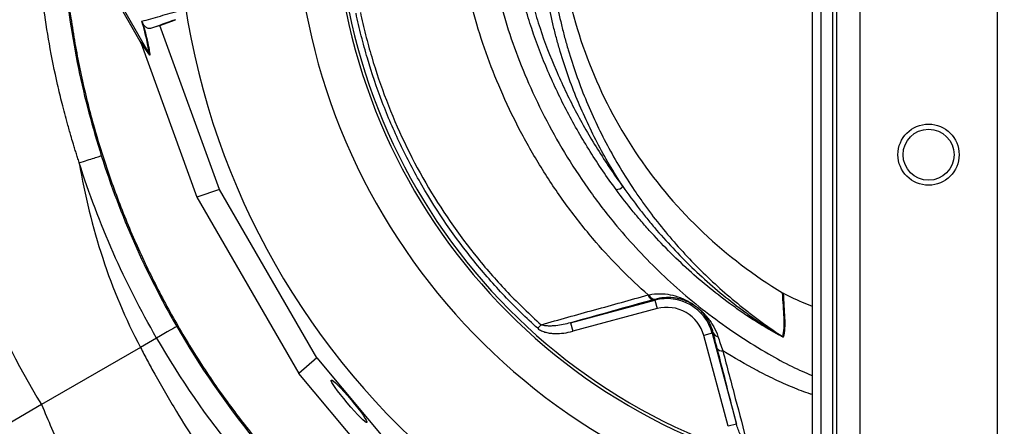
# Model space of a CAD drawing. Header units: millimetres. Extents: x 6 to 914, y 11 to 1153.
# Tile 3 of 17: x 213 to 551, y 345 to 485. Entities that reach past the tile are written whole.
import ezdxf

# ---------------------------------------------------------------- set-up
doc = ezdxf.new("R2010")
doc.units = ezdxf.units.MM

msp = doc.modelspace()

# ---------------------------------------------------------------- linework, layer by layer
at = {"color": 7, "linetype": 'Continuous', "lineweight": 25}
for p, q in [((485.09, 673.25), (485.09, 25.84)), ((488.16, 643.25), (488.16, 25.84)), ((492.16, 643.25), (492.16, 25.84)), ((493.54, 643.25), (493.54, 25.84)), ((501.53, 643.25), (501.53, 25.84)), ((548.66, 643.25), (548.66, 25.84)), ((229.29, 520.81), (254.45, 477.24)), ((246.23, 492.65), (257.63, 472.92)), ((261.26, 482.65), (266.61, 484.59)), ((266.61, 484.59), (266.49, 484.56)), ((261.26, 482.65), (258.07, 481.57)), ((281.75, 426.26), (261.26, 482.65)), ((254.45, 477.24), (257.63, 472.9)), ((257.88, 472.38), (254.69, 476.72)), ((254.8, 476.42), (273.97, 423.62)), ((233.59, 435.44), (233.61, 435.48)), ((281.75, 426.26), (273.97, 423.62)), ((315.09, 368.51), (281.75, 426.26)), ((273.97, 423.62), (308.92, 363.09)), ((402.18, 380.54), (431.19, 388.31)), ((431.96, 385.41), (402.96, 377.64)), ((431.11, 388.6), (431.19, 388.31)), ((431.19, 388.31), (431.96, 385.41)), ((482.62, 387.23), (485.09, 386.25)), ((392.1, 379.9), (390.97, 378.65)), ((402.18, 380.54), (402.96, 377.64)), ((260.16, 375.3), (254.63, 372.1)), ((450.85, 376.96), (447.95, 376.18)), ((456.3, 345.01), (447.95, 376.18)), ((451.2, 377.05), (450.85, 376.96)), ((450.85, 376.96), (459.2, 345.79)), ((254.63, 372.1), (220.65, 352.49)), ((315.09, 368.51), (308.92, 363.09)), ((315.09, 368.51), (353.69, 322.57)), ((345.05, 320.09), (308.92, 363.09)), ((220.65, 352.49), (93.88, 279.29)), ((459.2, 345.79), (456.3, 345.01))]:
    msp.add_line(p, q, dxfattribs=at)
at = {"color": 7, "linetype": 'Continuous', "lineweight": 25, "flags": 128}
msp.add_lwpolyline([(267.06, 379.28), (266.83, 379.15), (266.37, 378.88), (265.7, 378.5), (264.84, 378), (263.82, 377.41), (262.67, 376.74), (261.44, 376.03), (260.16, 375.3)], dxfattribs=at)
at = {"color": 7, "linetype": 'Continuous', "lineweight": 25}
for radius in [10.5, 8.75]:
    msp.add_circle((525.09, 438.25), radius, dxfattribs=at)
for centre, radius, start, end in [((525.09, 528.25), 258.01, 91.5972, 261.0813), ((525.09, 528.25), 217.51, 98.7265, 259.403), ((525.09, 528.25), 204, 98.9389, 258.6923), ((525.09, 528.25), 203, 98.8644, 258.6358), ((417.44, 430.36), 4.13, 275.7511, 312.2187), ((430.9, 390.63), 2.14, 194.3222, 265.7784), ((431.22, 390.73), 2.13, 195.1584, 266.8874), ((435.34, 372.8), 16.05, 15, 105), ((435.34, 372.8), 13.05, 15, 105), ((525.09, 528.25), 297.95, 209.9998, 219.0236), ((525.09, 528.25), 305.92, 210, 219.0552), ((452.95, 377.76), 1.89, 202.1491, 265.0581), ((476.68, 378.34), 3.02, 238.2193, 241.8524), ((454.11, 372.73), 1.84, 212.5793, 280.9488)]:
    msp.add_arc(centre, radius, start, end, dxfattribs=at)
msp.add_ellipse((254.03, 477.75), major_axis=(-5.92, 16.23), ratio=0.015428, start_param=4.624766, end_param=4.642972, dxfattribs=at)
msp.add_ellipse((326.23, 353.59), major_axis=(-6.12, 7.29), ratio=0.088975, dxfattribs=at)
for points, knots in [([(383.06, 832.84), (372.94, 830.84), (343.88, 822.99), (291.46, 792.61), (251.51, 745.25), (218.13, 688.94), (191.48, 629.47), (179.88, 570.08), (176.94, 504.04), (181.98, 438.22), (203.68, 379.92), (220.65, 352.49)], [0, 0, 0, 0, 0.054167, 0.161891, 0.331597, 0.379386, 0.501302, 0.671008, 0.693594, 0.840713, 1, 1, 1, 1]), ([(818.7, 477.59), (820.51, 488.07), (821.75, 498.6), (822.77, 514.47), (822.97, 519.77), (823.06, 527.75), (823.05, 530.41), (822.97, 535.71), (822.89, 538.35), (822.33, 551.55), (821.33, 562.01), (818.24, 582.76), (816.15, 593.04), (812.2, 608.32), (810.74, 613.39), (808.35, 620.97), (807.52, 623.48), (805.78, 628.51), (804.88, 631.01), (800.22, 643.4), (796, 653.05), (786.6, 671.8), (781.41, 680.91), (772.91, 694.18), (769.95, 698.54), (765.33, 704.97), (763.76, 707.09), (761.36, 710.26), (760.55, 711.31), (758.92, 713.4), (758.09, 714.44), (750.62, 723.77), (743.59, 731.63), (728.8, 746.53), (721.05, 753.57), (704.79, 766.83), (696.3, 773.05), (685.21, 780.3), (682.97, 781.72), (678.45, 784.51), (676.18, 785.86), (669.33, 789.84), (664.7, 792.36), (650.67, 799.54), (641.1, 803.81), (621.55, 811.34), (611.56, 814.6), (598.81, 818.02), (596.25, 818.68), (591.09, 819.92), (588.5, 820.5), (580.72, 822.16), (575.52, 823.13), (559.85, 825.61), (549.33, 826.71), (538.74, 827.27)], [0, 0, 0, 0, 0.0625, 0.0625, 0.09375, 0.09375, 0.109375, 0.109375, 0.125, 0.125, 0.1875, 0.1875, 0.25, 0.25, 0.28125, 0.28125, 0.296875, 0.296875, 0.3125, 0.3125, 0.375, 0.375, 0.4375, 0.4375, 0.46875, 0.46875, 0.484375, 0.484375, 0.492188, 0.492188, 0.5, 0.5, 0.5625, 0.5625, 0.625, 0.625, 0.6875, 0.6875, 0.703125, 0.703125, 0.71875, 0.71875, 0.75, 0.75, 0.8125, 0.8125, 0.875, 0.875, 0.890625, 0.890625, 0.90625, 0.90625, 0.9375, 0.9375, 1, 1, 1, 1]), ([(233.56, 435.61), (233.39, 436.17), (233.03, 437.27), (232.51, 438.92), (232, 440.57), (231.4, 442.53), (230.58, 445.29), (229.3, 449.83), (227.76, 455.66), (225.57, 464.78), (223.29, 476.01), (221.15, 489.76), (219.65, 503.38), (218.78, 517.01), (218.53, 530.72), (218.88, 544.26), (219.88, 558.14), (221.41, 571.22), (223.66, 585.11), (226.15, 597.11), (228.79, 607.61), (230.83, 614.91), (232.63, 620.82), (234.74, 627.33), (237.33, 634.74), (240.62, 643.29), (244.7, 653.04), (249.79, 664.05), (255.04, 674.18), (259.57, 682.25), (262.71, 687.57), (265.62, 692.27), (268.11, 696.16), (270.89, 700.37), (273.94, 704.84), (277.27, 709.49), (280.55, 713.91), (283.78, 718.1), (288.84, 724.46), (295.89, 732.74), (306.53, 744.18), (318.86, 756.09), (332.94, 768.1), (346.44, 778.32), (358.95, 786.81), (368.65, 792.79), (376.44, 797.27), (381.32, 799.95), (385.55, 802.18), (388.44, 803.66), (391.19, 805.05), (393.28, 806.08), (394.55, 806.69), (395.12, 806.97)], [0, 0, 0, 0, 0.00393, 0.00785, 0.01176, 0.01566, 0.021696, 0.031307, 0.04762, 0.062588, 0.094908, 0.125286, 0.156955, 0.187754, 0.21791, 0.249903, 0.279543, 0.312259, 0.33913, 0.374975, 0.39535, 0.412478, 0.426417, 0.437215, 0.458913, 0.479615, 0.499349, 0.530554, 0.561876, 0.576668, 0.593309, 0.603754, 0.614177, 0.62458, 0.637971, 0.650886, 0.66333, 0.675303, 0.686804, 0.718439, 0.749039, 0.792721, 0.834578, 0.874496, 0.907518, 0.937036, 0.951741, 0.968424, 0.9748, 0.984183, 0.990428, 0.9957, 1, 1, 1, 1]), ([(417.85, 426.26), (414.7, 430.52), (411.74, 434.87), (406.19, 443.74), (403.59, 448.27), (398.76, 457.47), (396.53, 462.16), (392.4, 471.7), (390.52, 476.55), (388.07, 484), (387.32, 486.51), (386.28, 490.33), (385.96, 491.61), (385.34, 494.17), (385.05, 495.45), (383.7, 501.88), (382.93, 507.04), (381.96, 517.4), (381.77, 522.6), (381.91, 530.42), (382.03, 533.03), (382.31, 536.95), (382.42, 538.26), (382.69, 540.88), (382.83, 542.19), (383, 543.49)], [0, 0, 0, 0, 0.125, 0.125, 0.25, 0.25, 0.375, 0.375, 0.5, 0.5, 0.5625, 0.5625, 0.59375, 0.59375, 0.625, 0.625, 0.75, 0.75, 0.875, 0.875, 0.9375, 0.9375, 0.96875, 0.96875, 1, 1, 1, 1]), ([(385.97, 542.4), (385.81, 541.11), (385.66, 539.83), (385.41, 537.26), (385.29, 535.97), (385.01, 532.12), (384.9, 529.55), (384.76, 521.88), (384.95, 516.78), (385.9, 506.64), (386.66, 501.59), (388.24, 494.05), (388.85, 491.54), (390.2, 486.54), (390.94, 484.07), (393.35, 476.75), (395.2, 471.98), (399.26, 462.61), (401.45, 458), (406.2, 448.95), (408.75, 444.5), (414.2, 435.78), (417.11, 431.5), (420.21, 427.31)], [0, 0, 0, 0, 0.03125, 0.03125, 0.0625, 0.0625, 0.125, 0.125, 0.25, 0.25, 0.375, 0.375, 0.4375, 0.4375, 0.5, 0.5, 0.625, 0.625, 0.75, 0.75, 0.875, 0.875, 1, 1, 1, 1]), ([(227.71, 525.47), (227.7, 523.75), (227.63, 516.14), (228.57, 502.66), (230.55, 485.11), (233.64, 467.72), (237.74, 450.53), (242.86, 433.62), (248.97, 417.04), (256.06, 400.86), (264.09, 385.12), (273.05, 369.9), (282.84, 355.18), (290.09, 345.9), (293.71, 341.26)], [0, 0, 0, 0, 0.025897, 0.114452, 0.203007, 0.291562, 0.380116, 0.468671, 0.557226, 0.645781, 0.734336, 0.82289, 0.911445, 1, 1, 1, 1]), ([(400.09, 500.04), (402.05, 488.94), (408.34, 467.07), (424.57, 436.84), (446.9, 410.66), (465.21, 396.74), (474.99, 390.84)], [0.5613215, 0.5613215, 0.5613215, 0.5613215, 0.6404767, 0.7196318, 0.798787, 0.8776759, 0.8776759, 0.8776759, 0.8776759]), ([(420.21, 427.31), (416.99, 432.24), (414.05, 437.28), (408.67, 447.59), (406.25, 452.86), (401.92, 463.61), (400.02, 469.1), (397.98, 476.09), (397.59, 477.5), (396.84, 480.33), (396.48, 481.75), (395.46, 486.02), (394.85, 488.88), (394.31, 491.76)], [0, 0, 0, 0, 0.25, 0.25, 0.5, 0.5, 0.75, 0.75, 0.8125, 0.8125, 0.875, 0.875, 1, 1, 1, 1]), ([(397.23, 491.6), (397.78, 488.67), (398.4, 485.75), (399.45, 481.4), (399.81, 479.95), (400.59, 477.08), (400.99, 475.65), (403.09, 468.53), (405.06, 462.95), (409.54, 452.02), (412.06, 446.68), (417.64, 436.22), (420.71, 431.1), (424.9, 424.86), (425.76, 423.62), (427.5, 421.17), (428.38, 419.96), (431.07, 416.37), (432.92, 414.02), (438.64, 407.13), (442.67, 402.73), (451.18, 394.33), (455.65, 390.32), (461.53, 385.57), (462.71, 384.63), (465.12, 382.78), (466.34, 381.87), (470.03, 379.18), (472.53, 377.44), (475.09, 375.77)], [0, 0, 0, 0, 0.0625, 0.0625, 0.09375, 0.09375, 0.125, 0.125, 0.25, 0.25, 0.375, 0.375, 0.5, 0.5, 0.53125, 0.53125, 0.5625, 0.5625, 0.625, 0.625, 0.75, 0.75, 0.875, 0.875, 0.90625, 0.90625, 0.9375, 0.9375, 1, 1, 1, 1]), ([(255.09, 484.05), (257.11, 484.62), (259.22, 485.23), (263.66, 486.49), (265.98, 487.16), (268.41, 487.86)], [0, 0, 0, 0, 0.5, 0.5, 1, 1, 1, 1]), ([(390.97, 378.65), (389, 380.43), (387.05, 382.25), (383.25, 385.95), (381.39, 387.84), (375.93, 393.59), (372.46, 397.56), (362.52, 409.83), (356.54, 418.52), (348.56, 432.34), (346.1, 437.02), (341.56, 446.56), (339.48, 451.4), (335.71, 461.25), (334.01, 466.26), (331.76, 473.89), (331.05, 476.45), (329.75, 481.6), (329.15, 484.19), (328.6, 486.8)], [0, 0, 0, 0, 0.0625, 0.0625, 0.125, 0.125, 0.25, 0.25, 0.5, 0.5, 0.625, 0.625, 0.75, 0.75, 0.875, 0.875, 0.9375, 0.9375, 1, 1, 1, 1]), ([(330.09, 487.11), (330.63, 484.53), (331.23, 481.97), (332.52, 476.86), (333.22, 474.32), (335.45, 466.76), (337.13, 461.8), (342.74, 447.16), (347.24, 437.71), (357.79, 419.47), (363.74, 410.84), (373.65, 398.65), (377.11, 394.71), (384.38, 387.08), (388.17, 383.42), (392.1, 379.9)], [0, 0, 0, 0, 0.0625, 0.0625, 0.125, 0.125, 0.25, 0.25, 0.5, 0.5, 0.75, 0.75, 0.875, 0.875, 1, 1, 1, 1]), ([(257.63, 472.92), (257.55, 473.54), (257.44, 474.23), (257.24, 475.37), (257.16, 475.77), (256.99, 476.61), (256.9, 477.05), (256.59, 478.43), (256.34, 479.43), (255.78, 481.6), (255.46, 482.78), (255.09, 484.05)], [0, 0, 0, 0, 0.25, 0.25, 0.375, 0.375, 0.5, 0.5, 0.75, 0.75, 1, 1, 1, 1]), ([(255.32, 483.6), (255.5, 482.97), (255.67, 482.36), (256, 481.17), (256.15, 480.6), (256.58, 478.95), (256.82, 477.94), (257.13, 476.55), (257.22, 476.11), (257.4, 475.26), (257.48, 474.86), (257.69, 473.71), (257.79, 473.01), (257.88, 472.38)], [0, 0, 0, 0, 0.125, 0.125, 0.25, 0.25, 0.5, 0.5, 0.625, 0.625, 0.75, 0.75, 1, 1, 1, 1]), ([(258.07, 481.57), (257.92, 481.52), (257.75, 481.5), (257.4, 481.53), (257.21, 481.58), (256.9, 481.73), (256.79, 481.79), (256.57, 481.93), (256.45, 482.02), (256.27, 482.19), (256.2, 482.26), (256.06, 482.4), (255.99, 482.48), (255.84, 482.67), (255.76, 482.78), (255.62, 483), (255.57, 483.08), (255.49, 483.24), (255.46, 483.29), (255.39, 483.43), (255.36, 483.5), (255.32, 483.6)], [0, 0, 0, 0, 0.25, 0.25, 0.5, 0.5, 0.625, 0.625, 0.75, 0.75, 0.8125, 0.8125, 0.875, 0.875, 0.9375, 0.9375, 0.96875, 0.96875, 0.984375, 0.984375, 1, 1, 1, 1]), ([(233.61, 435.48), (234.55, 435.78), (235.49, 436.08), (237.24, 436.63), (238.05, 436.89), (239.43, 437.33), (240.01, 437.52), (240.84, 437.78), (241.09, 437.86), (241.18, 437.89)], [0, 0, 0, 0, 0.25, 0.25, 0.5, 0.5, 0.75, 0.75, 1, 1, 1, 1]), ([(241.18, 437.89), (244.43, 427.66), (248.22, 417.66), (256.85, 398.12), (261.69, 388.58), (267.06, 379.28)], [0, 0, 0, 0, 0.5, 0.5, 1, 1, 1, 1]), ([(260.16, 375.3), (254.65, 384.84), (249.68, 394.63), (240.83, 414.68), (236.94, 424.94), (233.59, 435.44)], [0, 0, 0, 0, 0.5, 0.5, 1, 1, 1, 1]), ([(475.25, 375.67), (475.25, 375.66), (475.24, 375.66), (475.2, 375.67), (475.17, 375.68), (475.08, 375.71), (475, 375.74), (474.76, 375.85), (474.58, 375.94), (474.23, 376.11), (474.05, 376.2), (473.69, 376.39), (473.51, 376.48), (472.97, 376.77), (472.61, 376.97), (471.9, 377.37), (471.54, 377.57), (470.47, 378.18), (469.76, 378.59), (468.36, 379.44), (467.66, 379.86), (465.57, 381.16), (464.19, 382.05), (461.47, 383.87), (460.13, 384.8), (456.15, 387.63), (453.56, 389.58), (448.53, 393.61), (446.08, 395.69), (438.9, 402.11), (434.36, 406.62), (428.98, 412.56), (427.91, 413.76), (425.82, 416.19), (424.78, 417.42), (421.73, 421.15), (419.76, 423.68), (417.85, 426.26)], [0, 0, 0, 0, 0.001953, 0.001953, 0.003906, 0.003906, 0.007812, 0.007812, 0.015625, 0.015625, 0.023437, 0.023437, 0.03125, 0.03125, 0.046875, 0.046875, 0.0625, 0.0625, 0.09375, 0.09375, 0.125, 0.125, 0.1875, 0.1875, 0.25, 0.25, 0.375, 0.375, 0.5, 0.5, 0.75, 0.75, 0.8125, 0.8125, 0.875, 0.875, 1, 1, 1, 1]), ([(420.21, 427.31), (422.01, 424.72), (423.87, 422.18), (426.76, 418.44), (427.74, 417.21), (429.73, 414.76), (430.74, 413.56), (435.86, 407.59), (440.19, 403.04), (447.04, 396.55), (449.39, 394.44), (454.2, 390.34), (456.67, 388.35), (460.47, 385.45), (461.75, 384.5), (464.35, 382.63), (465.66, 381.71), (468.32, 379.91), (469.66, 379.03), (471.7, 377.74), (472.39, 377.32), (473.42, 376.69), (473.77, 376.49), (474.29, 376.18), (474.46, 376.08), (474.73, 375.94), (474.81, 375.89), (474.94, 375.82), (474.98, 375.8), (475.04, 375.77), (475.06, 375.77), (475.08, 375.76), (475.09, 375.76), (475.09, 375.77)], [0, 0, 0, 0, 0.125, 0.125, 0.1875, 0.1875, 0.25, 0.25, 0.5, 0.5, 0.625, 0.625, 0.75, 0.75, 0.8125, 0.8125, 0.875, 0.875, 0.9375, 0.9375, 0.96875, 0.96875, 0.984375, 0.984375, 0.992187, 0.992187, 0.996094, 0.996094, 0.998047, 0.998047, 0.999023, 0.999023, 1, 1, 1, 1]), ([(392.1, 379.9), (398.24, 381.6), (404.37, 383.31), (416.62, 386.71), (422.73, 388.41), (428.83, 390.1)], [0, 0, 0, 0, 0.5, 0.5, 1, 1, 1, 1]), ([(429.17, 390.17), (430.43, 390.44), (431.66, 390.54), (434.08, 390.53), (435.27, 390.4), (437.61, 389.94), (438.74, 389.61), (440.43, 388.97), (440.98, 388.73), (441.83, 388.33), (442.11, 388.18), (442.68, 387.88), (442.97, 387.72), (443.55, 387.37), (443.84, 387.19), (444.44, 386.8), (444.74, 386.59), (445.19, 386.26), (445.33, 386.15), (445.63, 385.92), (445.78, 385.8), (446.22, 385.45), (446.49, 385.21), (447.03, 384.72), (447.29, 384.48), (447.77, 383.99), (448, 383.75), (448.45, 383.27), (448.66, 383.03), (449.06, 382.55), (449.26, 382.31), (449.82, 381.59), (450.16, 381.1), (450.8, 380.12), (451.1, 379.62), (451.94, 378.08), (452.41, 377.01), (452.79, 375.88)], [0, 0, 0, 0, 0.125, 0.125, 0.25, 0.25, 0.375, 0.375, 0.4375, 0.4375, 0.46875, 0.46875, 0.5, 0.5, 0.53125, 0.53125, 0.5625, 0.5625, 0.578125, 0.578125, 0.59375, 0.59375, 0.625, 0.625, 0.65625, 0.65625, 0.6875, 0.6875, 0.71875, 0.71875, 0.75, 0.75, 0.8125, 0.8125, 0.875, 0.875, 1, 1, 1, 1]), ([(451.2, 377.05), (450.96, 378.03), (450.63, 378.96), (450.03, 380.3), (449.81, 380.73), (449.33, 381.58), (449.06, 382), (448.63, 382.63), (448.48, 382.84), (448.16, 383.26), (447.99, 383.48), (447.62, 383.9), (447.43, 384.12), (447.12, 384.45), (447.01, 384.56), (446.78, 384.78), (446.67, 384.9), (446.3, 385.24), (446.04, 385.46), (445.48, 385.92), (445.19, 386.13), (444.77, 386.43), (444.63, 386.52), (444.35, 386.7), (444.21, 386.79), (443.81, 387.04), (443.55, 387.18), (442.78, 387.59), (442.29, 387.82), (441.32, 388.21), (440.84, 388.38), (439.88, 388.67), (439.39, 388.79), (438.41, 388.99), (437.92, 389.07), (436.41, 389.23), (435.39, 389.25), (433.29, 389.09), (432.22, 388.91), (431.11, 388.6)], [0, 0, 0, 0, 0.125, 0.125, 0.1875, 0.1875, 0.25, 0.25, 0.28125, 0.28125, 0.3125, 0.3125, 0.34375, 0.34375, 0.359375, 0.359375, 0.375, 0.375, 0.40625, 0.40625, 0.4375, 0.4375, 0.453125, 0.453125, 0.46875, 0.46875, 0.5, 0.5, 0.5625, 0.5625, 0.625, 0.625, 0.6875, 0.6875, 0.75, 0.75, 0.875, 0.875, 1, 1, 1, 1]), ([(474.99, 390.84), (475.03, 390.82), (475.09, 390.78), (475.16, 390.74), (475.2, 390.73)], [0, 0, 0, 0, 0.500243, 1, 1, 1, 1]), ([(475.09, 375.77), (475.31, 376.65), (475.45, 377.64), (475.58, 379.84), (475.57, 381.04), (475.42, 384.89), (475.14, 387.78), (474.99, 390.84)], [0, 0, 0, 0, 0.25, 0.25, 0.5, 0.5, 1, 1, 1, 1]), ([(475.2, 390.73), (475.26, 389.2), (475.36, 387.72), (475.55, 384.87), (475.64, 383.51), (475.73, 380.94), (475.74, 379.75), (475.61, 377.55), (475.47, 376.55), (475.25, 375.67)], [0, 0, 0, 0, 0.25, 0.25, 0.5, 0.5, 0.75, 0.75, 1, 1, 1, 1]), ([(430.74, 388.5), (426, 387.18), (421.25, 385.85), (411.72, 383.19), (406.96, 381.87), (402.18, 380.54)], [0, 0, 0, 0, 0.5, 0.5, 1, 1, 1, 1]), ([(390.97, 378.65), (391.36, 378.3), (391.82, 378.02), (392.75, 377.58), (393.24, 377.41), (394.24, 377.14), (394.75, 377.05), (395.78, 376.91), (396.3, 376.88), (397.86, 376.83), (398.9, 376.9), (400.94, 377.17), (401.96, 377.37), (402.96, 377.64)], [0, 0, 0, 0, 0.125, 0.125, 0.25, 0.25, 0.375, 0.375, 0.5, 0.5, 0.75, 0.75, 1, 1, 1, 1]), ([(402.18, 380.54), (401.36, 380.31), (400.53, 380.12), (398.86, 379.79), (398.02, 379.65), (396.75, 379.51), (396.32, 379.47), (395.47, 379.43), (395.04, 379.42), (394.18, 379.45), (393.76, 379.48), (393.13, 379.58), (392.92, 379.62), (392.5, 379.73), (392.29, 379.8), (392.1, 379.9)], [0, 0, 0, 0, 0.25, 0.25, 0.5, 0.5, 0.625, 0.625, 0.75, 0.75, 0.875, 0.875, 0.9375, 0.9375, 1, 1, 1, 1]), ([(254.63, 372.1), (255.42, 370.57), (257.02, 367.51), (261.04, 360.1), (268.55, 347.14), (275.92, 335.94), (280.83, 329.09), (280.95, 328.92)], [0, 0, 0, 0, 0.0154066, 0.0308131, 0.0752934, 0.1494272, 0.151331, 0.151331, 0.151331, 0.151331]), ([(459.2, 345.79), (458.14, 349.94), (457.06, 354.17), (454.85, 362.83), (453.72, 367.24), (452.56, 371.74)], [0, 0, 0, 0, 0.5, 0.5, 1, 1, 1, 1]), ([(454.46, 370.92), (455.2, 368.14), (455.92, 365.38), (457.36, 359.95), (458.07, 357.26), (460.17, 349.3), (461.53, 344.13), (462.86, 339.09)], [0, 0, 0, 0, 0.25, 0.25, 0.5, 0.5, 1, 1, 1, 1]), ([(220.65, 352.49), (222.94, 347.06), (227.49, 336.26), (234.7, 321.69), (240.45, 310.93), (243.74, 305.48), (244.68, 303.92)], [0, 0, 0, 0, 0.325621, 0.648163, 0.899294, 1, 1, 1, 1]), ([(462.86, 339.09), (462.58, 339.26), (462.34, 339.48), (461.89, 339.95), (461.68, 340.21), (461.12, 341), (460.8, 341.57), (460.23, 342.73), (459.99, 343.33), (459.55, 344.54), (459.36, 345.16), (459.2, 345.79)], [0, 0, 0, 0, 0.125, 0.125, 0.25, 0.25, 0.5, 0.5, 0.75, 0.75, 1, 1, 1, 1])]:
    msp.add_open_spline(points, degree=3, knots=knots, dxfattribs=at)
at = {"color": 8, "linetype": 'Continuous', "lineweight": 25}
for points, knots in [([(374.7, 785.09), (372.99, 784.07), (369.43, 781.96), (364, 778.55), (358.33, 774.81), (353.03, 771.15), (347.57, 767.19), (341.88, 762.88), (335.38, 757.68), (330.05, 753.15), (325.95, 749.52), (323.15, 746.97), (320.31, 744.32), (317.43, 741.56), (314.52, 738.7), (309.08, 733.2), (301.37, 724.88), (291.8, 713.46), (282.81, 701.58), (274.78, 689.77), (267.61, 678.07), (262.88, 669.54), (259.93, 663.86), (258.58, 661.18), (257.24, 658.48), (255.94, 655.76), (254.65, 653.02), (253.39, 650.26), (251.75, 646.57), (249.67, 641.67), (247.1, 635.26), (244.4, 627.98), (241.84, 620.47), (239.46, 612.84), (237.3, 605.21), (235.35, 597.5), (233.71, 590.22), (232.38, 583.62), (231.28, 577.45), (230.34, 571.45), (229.54, 565.6), (228.87, 559.92), (228.33, 554.41), (227.91, 549.07), (227.58, 543.77), (227.33, 538.06), (227.17, 531.48), (227.17, 523.9), (227.39, 515.98), (227.8, 508.43), (228.33, 501.72), (228.91, 495.86), (229.61, 489.95), (230.9, 480.68), (233.17, 467.98), (236.71, 452.67), (239.7, 442.77), (241.18, 437.89)], [0, 0, 0, 0, 0.014889, 0.030921, 0.047817, 0.065576, 0.079034, 0.098172, 0.118885, 0.141174, 0.150362, 0.159793, 0.169468, 0.179386, 0.189547, 0.199951, 0.237121, 0.274176, 0.311211, 0.348319, 0.380764, 0.413652, 0.421097, 0.428563, 0.436053, 0.443564, 0.451098, 0.458654, 0.466233, 0.481241, 0.498411, 0.517744, 0.539239, 0.557646, 0.577388, 0.598465, 0.617049, 0.633092, 0.648684, 0.663822, 0.678507, 0.69274, 0.706519, 0.719846, 0.73272, 0.746128, 0.762517, 0.781888, 0.802735, 0.821675, 0.838302, 0.852972, 0.865684, 0.882707, 0.922842, 0.96194, 1, 1, 1, 1]), ([(428.83, 390.1), (425.72, 392.97), (419.51, 398.7), (410.4, 408.63), (401.45, 419.77), (392.94, 432.24), (385.36, 445.29), (378.97, 458.45), (373.67, 471.57), (369.43, 484.61), (366.19, 497.92), (364.09, 511.55), (363.25, 525.41), (363.61, 539.42), (365.18, 553.35), (367.91, 567.06), (371.8, 580.45), (376.8, 593.46), (382.85, 606.01), (389.88, 617.92), (397.83, 629.1), (406.62, 639.51), (416.13, 649.19), (423.08, 654.91), (426.52, 657.74)], [0, 0, 0, 0, 0.041388, 0.082778, 0.131939, 0.181238, 0.230544, 0.279714, 0.324365, 0.369142, 0.413871, 0.458456, 0.504049, 0.549815, 0.595591, 0.641196, 0.686556, 0.732077, 0.777599, 0.822959, 0.867334, 0.91186, 0.956385, 1, 1, 1, 1]), ([(426.34, 644.96), (425.24, 644.03), (420.9, 640.4), (413.96, 633.19), (405.62, 623.38), (398.11, 612.77), (391.52, 601.62), (385.82, 589.87), (381.08, 577.56), (377.4, 564.89), (374.83, 552.06), (373.34, 539.05), (372.97, 525.82), (373.76, 512.67), (375.74, 499.83), (378.8, 487.29), (382.84, 474.91), (387.87, 462.37), (393.88, 449.81), (400.99, 437.27), (409.03, 425.19), (417.29, 414.52), (425.49, 405.26), (433.4, 397.28), (441.85, 389.68), (450.82, 382.52), (460.3, 375.83), (469.47, 370.18), (477.71, 365.62), (482.8, 363.45), (485.09, 362.47)], [0, 0, 0, 0, 0.012594, 0.049487, 0.087408, 0.125328, 0.163033, 0.200739, 0.239527, 0.278316, 0.316112, 0.353907, 0.392846, 0.431782, 0.469094, 0.506416, 0.544674, 0.582939, 0.624687, 0.666434, 0.709032, 0.751629, 0.784416, 0.817229, 0.850015, 0.883833, 0.917681, 0.951497, 0.978209, 1, 1, 1, 1]), ([(485.09, 355.91), (484.91, 355.97), (482.66, 356.68), (478.36, 358.38), (472.26, 361.08), (464.18, 365.13), (458.35, 368.6), (454.46, 370.92)], [0, 0, 0, 0, 0.016294, 0.207589, 0.404966, 0.602386, 1, 1, 1, 1])]:
    msp.add_open_spline(points, degree=3, knots=knots, dxfattribs=at)
at = {"color": 7, "linetype": 'Continuous', "lineweight": 25}
for points in [[(255.32, 483.6), (255.26, 483.75), (255.18, 483.9), (255.09, 484.05)], [(266.49, 484.56), (263.5, 483.5), (260.7, 482.5), (258.07, 481.57)], [(254.45, 477.24), (254.54, 477.07), (254.62, 476.9), (254.69, 476.72)], [(257.63, 472.9), (257.63, 472.91), (257.63, 472.91), (257.63, 472.92)], [(257.63, 472.9), (257.73, 472.74), (257.81, 472.56), (257.88, 472.38)], [(233.61, 435.48), (233.59, 435.52), (233.58, 435.57), (233.56, 435.61)], [(233.59, 435.44), (237.47, 413.17), (244.17, 391.69), (254.63, 372.1)], [(428.83, 390.1), (428.94, 390.13), (429.05, 390.15), (429.17, 390.17)], [(475.2, 390.73), (477.62, 389.51), (480.09, 388.34), (482.62, 387.23)], [(431.11, 388.6), (430.99, 388.57), (430.86, 388.53), (430.74, 388.5)], [(452.56, 371.74), (452.07, 373.62), (451.62, 375.4), (451.2, 377.05)], [(452.79, 375.88), (453.31, 374.33), (453.87, 372.66), (454.46, 370.92)]]:
    msp.add_open_spline(points, degree=3, dxfattribs=at)

doc.saveas('drawing.dxf')
